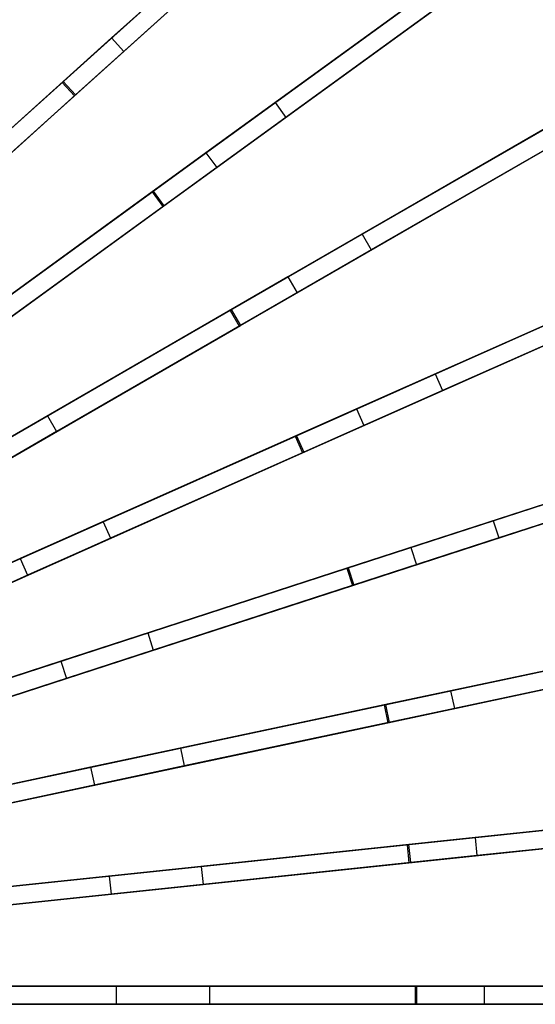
# Model space of a CAD drawing. Extents: x 1 to 71.1, y -35.1 to 35.1.
# Tile 77 of 85: x 43.9 to 48.2, y -0.1 to 8. Entities that reach past the tile are written whole.
import ezdxf

# ---------------------------------------------------------------- set-up
doc = ezdxf.new("R2010")
doc.units = 0
doc.header["$LTSCALE"] = 2.54
doc.layers.get('0').update_dxf_attribs({"color": 13, "linetype": 'CONTINUOUS'})

# ---------------------------------------------------------------- blocks, each defined once
blk = doc.blocks.new('LPUMPKIN_L_444_STL')
at = {"color": 0}
for p, q in [((47.6131, 10.5319, 48.0172), (44.2753, 7.5265, 48.871)), ((47.6131, 10.5319, 48.0172), (44.2753, 7.5265, 48.871)), ((44.2838, 7.5342, 49.0212), (47.6257, 10.5433, 48.1671)), ((44.2838, 7.5342, 49.0212), (47.6257, 10.5433, 48.1671)), ((44.3756, 7.415, 48.871), (47.7135, 10.4205, 48.0172)), ((44.3756, 7.415, 48.871), (47.7135, 10.4205, 48.0172)), ((44.3841, 7.4227, 49.0212), (47.7261, 10.4318, 48.1671)), ((44.3841, 7.4227, 49.0212), (47.7261, 10.4318, 48.1671)), ((46.8482, 9.8432, 12.9588), (44.6822, 7.8929, 12.2449)), ((46.8482, 9.8432, 12.9588), (44.6822, 7.8929, 12.2449)), ((46.9485, 9.7317, 12.9588), (44.7826, 7.7814, 12.2449)), ((46.9485, 9.7317, 12.9588), (44.7826, 7.7814, 12.2449)), ((48.6501, 9.263, 48.0173), (45.0165, 6.623, 48.8711)), ((48.6501, 9.263, 48.0173), (45.0165, 6.623, 48.8711)), ((45.0258, 6.6297, 49.0212), (48.6638, 9.2729, 48.1672)), ((45.0258, 6.6297, 49.0212), (48.6638, 9.2729, 48.1672)), ((45.1047, 6.5017, 48.8711), (48.7383, 9.1416, 48.0173)), ((45.1047, 6.5017, 48.8711), (48.7383, 9.1416, 48.0173)), ((45.1139, 6.5084, 49.0212), (48.752, 9.1516, 48.1672)), ((45.1139, 6.5084, 49.0212), (48.752, 9.1516, 48.1672)), ((46.0301, 7.3594, 12.5387), (48.3585, 9.0511, 13.3316)), ((46.0301, 7.3594, 12.5387), (48.3585, 9.0511, 13.3316)), ((48.4467, 8.9298, 13.3316), (46.1183, 7.2381, 12.5387)), ((48.4467, 8.9298, 13.3316), (46.1183, 7.2381, 12.5387)), ((47.818, 8.6584, 12.9589), (45.4602, 6.9454, 12.245)), ((47.818, 8.6584, 12.9589), (45.4602, 6.9454, 12.245)), ((47.9062, 8.5371, 12.9589), (45.5484, 6.824, 12.245)), ((47.9062, 8.5371, 12.9589), (45.5484, 6.824, 12.245)), ((42.9788, 6.3592, 12.0694), (45.2049, 8.3636, 12.5384)), ((42.9788, 6.3592, 12.0694), (45.2049, 8.3636, 12.5384)), ((45.3053, 8.2521, 12.5384), (43.0792, 6.2477, 12.0694)), ((45.3053, 8.2521, 12.5384), (43.0792, 6.2477, 12.0694)), ((44.6822, 7.8929, 12.2449), (42.4271, 5.8624, 11.8542)), ((44.6822, 7.8929, 12.2449), (42.4271, 5.8624, 11.8542)), ((44.6822, 7.8929, 12.2449), (44.7826, 7.7814, 12.2449)), ((44.6822, 7.8929, 12.2449), (44.7826, 7.7814, 12.2449)), ((49.5483, 7.8924, 48.0176), (45.6589, 5.6468, 48.8712)), ((49.5483, 7.8924, 48.0176), (45.6589, 5.6468, 48.8712)), ((45.6688, 5.6525, 49.0214), (49.563, 7.9008, 48.1674)), ((45.6688, 5.6525, 49.0214), (49.563, 7.9008, 48.1674)), ((44.7826, 7.7814, 12.2449), (42.5274, 5.7509, 11.8542)), ((44.7826, 7.7814, 12.2449), (42.5274, 5.7509, 11.8542)), ((45.7339, 5.5169, 48.8712), (49.6233, 7.7625, 48.0176)), ((45.7339, 5.5169, 48.8712), (49.6233, 7.7625, 48.0176)), ((45.7438, 5.5226, 49.0214), (49.638, 7.7709, 48.1674)), ((45.7438, 5.5226, 49.0214), (49.638, 7.7709, 48.1674)), ((46.7472, 6.2751, 12.5394), (49.2394, 7.714, 13.3325)), ((46.7472, 6.2751, 12.5394), (49.2394, 7.714, 13.3325)), ((49.3144, 7.5841, 13.3325), (46.8222, 6.1452, 12.5394)), ((49.3144, 7.5841, 13.3325), (46.8222, 6.1452, 12.5394)), ((44.2753, 7.5265, 48.871), (40.9655, 4.5464, 49.4527)), ((44.2753, 7.5265, 48.871), (40.9655, 4.5464, 49.4527)), ((40.971, 4.5514, 49.6028), (44.2838, 7.5342, 49.0212)), ((40.971, 4.5514, 49.6028), (44.2838, 7.5342, 49.0212)), ((44.2753, 7.5265, 48.871), (44.3756, 7.415, 48.871)), ((44.2753, 7.5265, 48.871), (44.3756, 7.415, 48.871)), ((44.2838, 7.5342, 49.0212), (44.3841, 7.4227, 49.0212)), ((44.2838, 7.5342, 49.0212), (44.3841, 7.4227, 49.0212)), ((41.0659, 4.4349, 49.4527), (44.3756, 7.415, 48.871)), ((41.0659, 4.4349, 49.4527), (44.3756, 7.415, 48.871)), ((41.0714, 4.4399, 49.6028), (44.3841, 7.4227, 49.0212)), ((41.0714, 4.4399, 49.6028), (44.3841, 7.4227, 49.0212)), ((43.6068, 5.5988, 12.0696), (46.0301, 7.3594, 12.5387)), ((43.6068, 5.5988, 12.0696), (46.0301, 7.3594, 12.5387)), ((46.0301, 7.3594, 12.5387), (46.1183, 7.2381, 12.5387)), ((46.0301, 7.3594, 12.5387), (46.1183, 7.2381, 12.5387)), ((48.6591, 7.379, 12.9591), (46.1353, 5.9219, 12.2451)), ((48.6591, 7.379, 12.9591), (46.1353, 5.9219, 12.2451)), ((46.1183, 7.2381, 12.5387), (43.695, 5.4775, 12.0696)), ((46.1183, 7.2381, 12.5387), (43.695, 5.4775, 12.0696)), ((48.7341, 7.2491, 12.9591), (46.2103, 5.792, 12.2451)), ((48.7341, 7.2491, 12.9591), (46.2103, 5.792, 12.2451)), ((45.4602, 6.9454, 12.245), (43.0053, 5.1618, 11.8542)), ((45.4602, 6.9454, 12.245), (43.0053, 5.1618, 11.8542)), ((45.4602, 6.9454, 12.245), (45.5484, 6.824, 12.245)), ((45.4602, 6.9454, 12.245), (45.5484, 6.824, 12.245)), ((45.5484, 6.824, 12.245), (43.0935, 5.0404, 11.8542)), ((45.5484, 6.824, 12.245), (43.0935, 5.0404, 11.8542)), ((45.0165, 6.623, 48.8711), (41.4136, 4.0053, 49.4528)), ((45.0165, 6.623, 48.8711), (41.4136, 4.0053, 49.4528)), ((41.4196, 4.0097, 49.6028), (45.0258, 6.6297, 49.0212)), ((41.4196, 4.0097, 49.6028), (45.0258, 6.6297, 49.0212)), ((45.0165, 6.623, 48.8711), (45.1047, 6.5017, 48.8711)), ((45.0165, 6.623, 48.8711), (45.1047, 6.5017, 48.8711)), ((45.0258, 6.6297, 49.0212), (45.1139, 6.5084, 49.0212)), ((45.0258, 6.6297, 49.0212), (45.1139, 6.5084, 49.0212)), ((41.5017, 3.884, 49.4528), (45.1047, 6.5017, 48.8711)), ((41.5017, 3.884, 49.4528), (45.1047, 6.5017, 48.8711)), ((41.5077, 3.8883, 49.6028), (45.1139, 6.5084, 49.0212)), ((41.5077, 3.8883, 49.6028), (45.1139, 6.5084, 49.0212)), ((50.2978, 6.4353, 48.0179), (46.1954, 4.6088, 48.8714)), ((50.2978, 6.4353, 48.0179), (46.1954, 4.6088, 48.8714)), ((46.2059, 4.6134, 49.0215), (50.3133, 6.4422, 48.1678)), ((46.2059, 4.6134, 49.0215), (50.3133, 6.4422, 48.1678)), ((44.1535, 4.7777, 12.0699), (46.7472, 6.2751, 12.5394)), ((44.1535, 4.7777, 12.0699), (46.7472, 6.2751, 12.5394)), ((46.2564, 4.4717, 48.8714), (50.3588, 6.2982, 48.0179)), ((46.2564, 4.4717, 48.8714), (50.3588, 6.2982, 48.0179)), ((46.2669, 4.4764, 49.0215), (50.3743, 6.3051, 48.1678)), ((46.2669, 4.4764, 49.0215), (50.3743, 6.3051, 48.1678)), ((46.7472, 6.2751, 12.5394), (46.8222, 6.1452, 12.5394)), ((46.7472, 6.2751, 12.5394), (46.8222, 6.1452, 12.5394)), ((47.3484, 5.1221, 12.5403), (49.9769, 6.2924, 13.3338)), ((47.3484, 5.1221, 12.5403), (49.9769, 6.2924, 13.3338)), ((46.8222, 6.1452, 12.5394), (44.2285, 4.6478, 12.0699)), ((46.8222, 6.1452, 12.5394), (44.2285, 4.6478, 12.0699)), ((50.0379, 6.1554, 13.3338), (47.4094, 4.9851, 12.5403)), ((50.0379, 6.1554, 13.3338), (47.4094, 4.9851, 12.5403)), ((49.362, 6.0187, 12.9594), (46.7002, 4.8335, 12.2454)), ((49.362, 6.0187, 12.9594), (46.7002, 4.8335, 12.2454)), ((46.1353, 5.9219, 12.2451), (43.5077, 4.4048, 11.8543)), ((46.1353, 5.9219, 12.2451), (43.5077, 4.4048, 11.8543)), ((46.1353, 5.9219, 12.2451), (46.2103, 5.792, 12.2451)), ((46.1353, 5.9219, 12.2451), (46.2103, 5.792, 12.2451)), ((49.4231, 5.8816, 12.9594), (46.7612, 4.6965, 12.2454)), ((49.4231, 5.8816, 12.9594), (46.7612, 4.6965, 12.2454)), ((46.2103, 5.792, 12.2451), (43.5827, 4.2749, 11.8543)), ((46.2103, 5.792, 12.2451), (43.5827, 4.2749, 11.8543)), ((45.6589, 5.6468, 48.8712), (41.8024, 3.4203, 49.4528)), ((45.6589, 5.6468, 48.8712), (41.8024, 3.4203, 49.4528)), ((41.8088, 3.424, 49.6028), (45.6688, 5.6525, 49.0214)), ((41.8088, 3.424, 49.6028), (45.6688, 5.6525, 49.0214)), ((45.6589, 5.6468, 48.8712), (45.7339, 5.5169, 48.8712)), ((45.6589, 5.6468, 48.8712), (45.7339, 5.5169, 48.8712)), ((45.6688, 5.6525, 49.0214), (45.7438, 5.5226, 49.0214)), ((45.6688, 5.6525, 49.0214), (45.7438, 5.5226, 49.0214)), ((41.8838, 3.2941, 49.6028), (45.7438, 5.5226, 49.0214)), ((41.8838, 3.2941, 49.6028), (45.7438, 5.5226, 49.0214)), ((41.8774, 3.2904, 49.4528), (45.7339, 5.5169, 48.8712)), ((41.8774, 3.2904, 49.4528), (45.7339, 5.5169, 48.8712)), ((44.6129, 3.9042, 12.0704), (47.3484, 5.1221, 12.5403)), ((44.6129, 3.9042, 12.0704), (47.3484, 5.1221, 12.5403)), ((47.3484, 5.1221, 12.5403), (47.4094, 4.9851, 12.5403)), ((47.3484, 5.1221, 12.5403), (47.4094, 4.9851, 12.5403)), ((47.4094, 4.9851, 12.5403), (44.6739, 3.7671, 12.0704)), ((47.4094, 4.9851, 12.5403), (44.6739, 3.7671, 12.0704)), ((50.8904, 4.9079, 48.0183), (46.6201, 3.5203, 48.8716)), ((50.8904, 4.9079, 48.0183), (46.6201, 3.5203, 48.8716)), ((46.631, 3.5239, 49.0218), (50.9066, 4.9131, 48.1682)), ((46.631, 3.5239, 49.0218), (50.9066, 4.9131, 48.1682)), ((46.7002, 4.8335, 12.2454), (43.9287, 3.5996, 11.8545)), ((46.7002, 4.8335, 12.2454), (43.9287, 3.5996, 11.8545)), ((46.7002, 4.8335, 12.2454), (46.7612, 4.6965, 12.2454)), ((46.7002, 4.8335, 12.2454), (46.7612, 4.6965, 12.2454)), ((47.827, 3.9125, 12.5415), (50.5628, 4.8014, 13.3354)), ((47.827, 3.9125, 12.5415), (50.5628, 4.8014, 13.3354)), ((41.6017, 3.3044, 11.924), (44.1535, 4.7777, 12.0699)), ((41.6017, 3.3044, 11.924), (44.1535, 4.7777, 12.0699)), ((44.1535, 4.7777, 12.0699), (44.2285, 4.6478, 12.0699)), ((44.1535, 4.7777, 12.0699), (44.2285, 4.6478, 12.0699)), ((46.6665, 3.3777, 48.8716), (50.9368, 4.7652, 48.0183)), ((46.6665, 3.3777, 48.8716), (50.9368, 4.7652, 48.0183)), ((46.6774, 3.3812, 49.0218), (50.9529, 4.7704, 48.1682)), ((46.6774, 3.3812, 49.0218), (50.9529, 4.7704, 48.1682)), ((44.2285, 4.6478, 12.0699), (41.6767, 3.1745, 11.924)), ((44.2285, 4.6478, 12.0699), (41.6767, 3.1745, 11.924)), ((46.7612, 4.6965, 12.2454), (43.9897, 3.4626, 11.8545)), ((46.7612, 4.6965, 12.2454), (43.9897, 3.4626, 11.8545)), ((50.6092, 4.6587, 13.3354), (47.8733, 3.7698, 12.5415)), ((50.6092, 4.6587, 13.3354), (47.8733, 3.7698, 12.5415)), ((46.1954, 4.6088, 48.8714), (42.1278, 2.7978, 49.4529)), ((46.1954, 4.6088, 48.8714), (42.1278, 2.7978, 49.4529)), ((42.1346, 2.8008, 49.6029), (46.2059, 4.6134, 49.0215)), ((42.1346, 2.8008, 49.6029), (46.2059, 4.6134, 49.0215)), ((46.1954, 4.6088, 48.8714), (46.2564, 4.4717, 48.8714)), ((46.1954, 4.6088, 48.8714), (46.2564, 4.4717, 48.8714)), ((46.2059, 4.6134, 49.0215), (46.2669, 4.4764, 49.0215)), ((46.2059, 4.6134, 49.0215), (46.2669, 4.4764, 49.0215)), ((49.9192, 4.5923, 12.9598), (47.1485, 3.692, 12.2457)), ((49.9192, 4.5923, 12.9598), (47.1485, 3.692, 12.2457)), ((42.1888, 2.6607, 49.4529), (46.2564, 4.4717, 48.8714)), ((42.1888, 2.6607, 49.4529), (46.2564, 4.4717, 48.8714)), ((42.1956, 2.6637, 49.6029), (46.2669, 4.4764, 49.0215)), ((42.1956, 2.6637, 49.6029), (46.2669, 4.4764, 49.0215)), ((49.9656, 4.4496, 12.9598), (47.1949, 3.5494, 12.2457)), ((49.9656, 4.4496, 12.9598), (47.1949, 3.5494, 12.2457)), ((41.9165, 2.7037, 11.924), (44.6129, 3.9042, 12.0704)), ((41.9165, 2.7037, 11.924), (44.6129, 3.9042, 12.0704)), ((44.6129, 3.9042, 12.0704), (44.6739, 3.7671, 12.0704)), ((44.6129, 3.9042, 12.0704), (44.6739, 3.7671, 12.0704)), ((44.9798, 2.9874, 12.071), (47.827, 3.9125, 12.5415)), ((44.9798, 2.9874, 12.071), (47.827, 3.9125, 12.5415)), ((47.827, 3.9125, 12.5415), (47.8733, 3.7698, 12.5415)), ((47.827, 3.9125, 12.5415), (47.8733, 3.7698, 12.5415)), ((44.6739, 3.7671, 12.0704), (41.9775, 2.5667, 11.924)), ((44.6739, 3.7671, 12.0704), (41.9775, 2.5667, 11.924)), ((47.8733, 3.7698, 12.5415), (45.0262, 2.8447, 12.071)), ((47.8733, 3.7698, 12.5415), (45.0262, 2.8447, 12.071)), ((47.1485, 3.692, 12.2457), (44.2638, 2.7547, 11.8546)), ((47.1485, 3.692, 12.2457), (44.2638, 2.7547, 11.8546)), ((47.1485, 3.692, 12.2457), (47.1949, 3.5494, 12.2457)), ((47.1485, 3.692, 12.2457), (47.1949, 3.5494, 12.2457)), ((43.9287, 3.5996, 11.8545), (41.9173, 2.7041, 11.774)), ((43.9287, 3.5996, 11.8545), (41.9173, 2.7041, 11.774)), ((43.9287, 3.5996, 11.8545), (43.9897, 3.4626, 11.8545)), ((43.9287, 3.5996, 11.8545), (43.9897, 3.4626, 11.8545)), ((46.6201, 3.5203, 48.8716), (42.3862, 2.1447, 49.4529)), ((46.6201, 3.5203, 48.8716), (42.3862, 2.1447, 49.4529)), ((42.3932, 2.1469, 49.603), (46.631, 3.5239, 49.0218)), ((42.3932, 2.1469, 49.603), (46.631, 3.5239, 49.0218)), ((47.1949, 3.5494, 12.2457), (44.3102, 2.6121, 11.8546)), ((47.1949, 3.5494, 12.2457), (44.3102, 2.6121, 11.8546)), ((46.6201, 3.5203, 48.8716), (46.6665, 3.3777, 48.8716)), ((46.6201, 3.5203, 48.8716), (46.6665, 3.3777, 48.8716)), ((46.631, 3.5239, 49.0218), (46.6774, 3.3812, 49.0218)), ((46.631, 3.5239, 49.0218), (46.6774, 3.3812, 49.0218)), ((43.9897, 3.4626, 11.8545), (41.9783, 2.567, 11.774)), ((43.9897, 3.4626, 11.8545), (41.9783, 2.567, 11.774)), ((42.4325, 2.002, 49.4529), (46.6665, 3.3777, 48.8716)), ((42.4325, 2.002, 49.4529), (46.6665, 3.3777, 48.8716)), ((42.4396, 2.0043, 49.603), (46.6774, 3.3812, 49.0218)), ((42.4396, 2.0043, 49.603), (46.6774, 3.3812, 49.0218)), ((46.9397, 2.396, 49.022), (51.3364, 3.3305, 48.1687)), ((46.9397, 2.396, 49.022), (51.3364, 3.3305, 48.1687)), ((51.3198, 3.327, 48.0188), (46.9285, 2.3936, 48.8719)), ((51.3198, 3.327, 48.0188), (46.9285, 2.3936, 48.8719)), ((46.9597, 2.2469, 48.8719), (51.351, 3.1803, 48.0188)), ((46.9597, 2.2469, 48.8719), (51.351, 3.1803, 48.0188)), ((46.9709, 2.2492, 49.022), (51.3676, 3.1838, 48.1687)), ((46.9709, 2.2492, 49.022), (51.3676, 3.1838, 48.1687)), ((50.3245, 3.1154, 12.9602), (47.4755, 2.5098, 12.2461)), ((50.3245, 3.1154, 12.9602), (47.4755, 2.5098, 12.2461)), ((42.1669, 2.0734, 11.924), (44.9798, 2.9874, 12.071)), ((42.1669, 2.0734, 11.924), (44.9798, 2.9874, 12.071)), ((44.9798, 2.9874, 12.071), (45.0262, 2.8447, 12.071)), ((44.9798, 2.9874, 12.071), (45.0262, 2.8447, 12.071)), ((50.3557, 2.9687, 12.9602), (47.5067, 2.3631, 12.2461)), ((50.3557, 2.9687, 12.9602), (47.5067, 2.3631, 12.2461)), ((45.0262, 2.8447, 12.071), (42.2132, 1.9307, 11.924)), ((45.0262, 2.8447, 12.071), (42.2132, 1.9307, 11.924)), ((44.2638, 2.7547, 11.8546), (42.1677, 2.0737, 11.774)), ((44.2638, 2.7547, 11.8546), (42.1677, 2.0737, 11.774)), ((44.2638, 2.7547, 11.8546), (44.3102, 2.6121, 11.8546)), ((44.2638, 2.7547, 11.8546), (44.3102, 2.6121, 11.8546)), ((44.3102, 2.6121, 11.8546), (42.2141, 1.931, 11.774)), ((44.3102, 2.6121, 11.8546), (42.2141, 1.931, 11.774)), ((45.2501, 2.0368, 12.0718), (48.1776, 2.6591, 12.5429)), ((45.2501, 2.0368, 12.0718), (48.1776, 2.6591, 12.5429)), ((47.4755, 2.5098, 12.2461), (44.5092, 1.8793, 11.8548)), ((47.4755, 2.5098, 12.2461), (44.5092, 1.8793, 11.8548)), ((48.2088, 2.5124, 12.5429), (45.2813, 1.8901, 12.0718)), ((48.2088, 2.5124, 12.5429), (45.2813, 1.8901, 12.0718)), ((47.4755, 2.5098, 12.2461), (47.5067, 2.3631, 12.2461)), ((47.4755, 2.5098, 12.2461), (47.5067, 2.3631, 12.2461)), ((46.9285, 2.3936, 48.8719), (42.5747, 1.4682, 49.453)), ((46.9285, 2.3936, 48.8719), (42.5747, 1.4682, 49.453)), ((42.582, 1.4697, 49.603), (46.9397, 2.396, 49.022)), ((42.582, 1.4697, 49.603), (46.9397, 2.396, 49.022)), ((47.5067, 2.3631, 12.2461), (44.5404, 1.7326, 11.8548)), ((47.5067, 2.3631, 12.2461), (44.5404, 1.7326, 11.8548)), ((46.9285, 2.3936, 48.8719), (46.9597, 2.2469, 48.8719)), ((46.9285, 2.3936, 48.8719), (46.9597, 2.2469, 48.8719)), ((46.9397, 2.396, 49.022), (46.9709, 2.2492, 49.022)), ((46.9397, 2.396, 49.022), (46.9709, 2.2492, 49.022)), ((42.6059, 1.3214, 49.453), (46.9597, 2.2469, 48.8719)), ((42.6059, 1.3214, 49.453), (46.9597, 2.2469, 48.8719)), ((42.6132, 1.323, 49.603), (46.9709, 2.2492, 49.022)), ((42.6132, 1.323, 49.603), (46.9709, 2.2492, 49.022)), ((42.35, 1.4204, 11.924), (45.2501, 2.0368, 12.0718)), ((42.35, 1.4204, 11.924), (45.2501, 2.0368, 12.0718)), ((45.2501, 2.0368, 12.0718), (45.2813, 1.8901, 12.0718)), ((45.2501, 2.0368, 12.0718), (45.2813, 1.8901, 12.0718)), ((44.5092, 1.8793, 11.8548), (42.3508, 1.4206, 11.774)), ((44.5092, 1.8793, 11.8548), (42.3508, 1.4206, 11.774)), ((45.2813, 1.8901, 12.0718), (42.3812, 1.2737, 11.924)), ((45.2813, 1.8901, 12.0718), (42.3812, 1.2737, 11.924)), ((44.5092, 1.8793, 11.8548), (44.5404, 1.7326, 11.8548)), ((44.5092, 1.8793, 11.8548), (44.5404, 1.7326, 11.8548)), ((44.5404, 1.7326, 11.8548), (42.382, 1.2738, 11.774)), ((44.5404, 1.7326, 11.8548), (42.382, 1.2738, 11.774)), ((51.5813, 1.7101, 48.0194), (47.1172, 1.2409, 48.8722)), ((51.5813, 1.7101, 48.0194), (47.1172, 1.2409, 48.8722)), ((47.1286, 1.2421, 49.0223), (51.5982, 1.7119, 48.1693)), ((47.1286, 1.2421, 49.0223), (51.5982, 1.7119, 48.1693)), ((47.1329, 1.0917, 48.8722), (51.597, 1.5609, 48.0194)), ((47.1329, 1.0917, 48.8722), (51.597, 1.5609, 48.0194)), ((47.1443, 1.0929, 49.0223), (51.6138, 1.5627, 48.1693)), ((47.1443, 1.0929, 49.0223), (51.6138, 1.5627, 48.1693)), ((50.5734, 1.6042, 12.9607), (47.6773, 1.2998, 12.2465)), ((50.5734, 1.6042, 12.9607), (47.6773, 1.2998, 12.2465)), ((50.589, 1.455, 12.9607), (47.6929, 1.1506, 12.2465)), ((50.589, 1.455, 12.9607), (47.6929, 1.1506, 12.2465)), ((47.6773, 1.2998, 12.2465), (44.662, 0.9829, 11.855)), ((47.6773, 1.2998, 12.2465), (44.662, 0.9829, 11.855)), ((45.4204, 1.0626, 12.0726), (48.396, 1.3753, 12.5444)), ((45.4204, 1.0626, 12.0726), (48.396, 1.3753, 12.5444)), ((47.6773, 1.2998, 12.2465), (47.6929, 1.1506, 12.2465)), ((47.6773, 1.2998, 12.2465), (47.6929, 1.1506, 12.2465)), ((47.1172, 1.2409, 48.8722), (42.6915, 0.7757, 49.4531)), ((47.1172, 1.2409, 48.8722), (42.6915, 0.7757, 49.4531)), ((42.6989, 0.7765, 49.6031), (47.1286, 1.2421, 49.0223)), ((42.6989, 0.7765, 49.6031), (47.1286, 1.2421, 49.0223)), ((48.4116, 1.2261, 12.5444), (45.436, 0.9134, 12.0726)), ((48.4116, 1.2261, 12.5444), (45.436, 0.9134, 12.0726)), ((47.1172, 1.2409, 48.8722), (47.1329, 1.0917, 48.8722)), ((47.1172, 1.2409, 48.8722), (47.1329, 1.0917, 48.8722)), ((47.1286, 1.2421, 49.0223), (47.1443, 1.0929, 49.0223)), ((47.1286, 1.2421, 49.0223), (47.1443, 1.0929, 49.0223)), ((47.6929, 1.1506, 12.2465), (44.6777, 0.8337, 11.855)), ((47.6929, 1.1506, 12.2465), (44.6777, 0.8337, 11.855)), ((42.4638, 0.7518, 11.924), (45.4204, 1.0626, 12.0726)), ((42.4638, 0.7518, 11.924), (45.4204, 1.0626, 12.0726)), ((42.7072, 0.6266, 49.4531), (47.1329, 1.0917, 48.8722)), ((42.7072, 0.6266, 49.4531), (47.1329, 1.0917, 48.8722)), ((42.7145, 0.6273, 49.6031), (47.1443, 1.0929, 49.0223)), ((42.7145, 0.6273, 49.6031), (47.1443, 1.0929, 49.0223)), ((45.4204, 1.0626, 12.0726), (45.436, 0.9134, 12.0726)), ((45.4204, 1.0626, 12.0726), (45.436, 0.9134, 12.0726)), ((44.662, 0.9829, 11.855), (42.4647, 0.7519, 11.774)), ((44.662, 0.9829, 11.855), (42.4647, 0.7519, 11.774)), ((44.662, 0.9829, 11.855), (44.6777, 0.8337, 11.855)), ((44.662, 0.9829, 11.855), (44.6777, 0.8337, 11.855)), ((45.436, 0.9134, 12.0726), (42.4795, 0.6026, 11.924)), ((45.436, 0.9134, 12.0726), (42.4795, 0.6026, 11.924)), ((44.6777, 0.8337, 11.855), (42.4804, 0.6027, 11.774)), ((44.6777, 0.8337, 11.855), (42.4804, 0.6027, 11.774)), ((42.5072, 0.075, 11.924), (45.4883, 0.075, 12.0734)), ((42.5072, 0.075, 11.924), (45.4883, 0.075, 12.0734)), ((44.7204, 0.075, 11.8553), (42.508, 0.075, 11.774)), ((44.7204, 0.075, 11.8553), (42.508, 0.075, 11.774)), ((47.1843, 0.075, 48.8725), (42.7351, 0.075, 49.4532)), ((47.1843, 0.075, 48.8725), (42.7351, 0.075, 49.4532)), ((42.7426, 0.075, 49.6032), (47.1958, 0.075, 49.0226)), ((42.7426, 0.075, 49.6032), (47.1958, 0.075, 49.0226)), ((47.7516, 0.075, 12.2469), (44.7204, 0.075, 11.8553)), ((44.7204, 0.075, 11.8553), (44.7204, -0.075, 11.8553)), ((47.7516, 0.075, 12.2469), (44.7204, 0.075, 11.8553)), ((44.7204, 0.075, 11.8553), (44.7204, -0.075, 11.8553)), ((45.4883, 0.075, 12.0734), (48.4793, 0.075, 12.546)), ((45.4883, 0.075, 12.0734), (48.4793, 0.075, 12.546)), ((45.4883, 0.075, 12.0734), (45.4883, -0.075, 12.0734)), ((45.4883, 0.075, 12.0734), (45.4883, -0.075, 12.0734)), ((51.6723, 0.075, 48.0199), (47.1843, 0.075, 48.8725)), ((47.1843, 0.075, 48.8725), (47.1843, -0.075, 48.8725)), ((51.6723, 0.075, 48.0199), (47.1843, 0.075, 48.8725)), ((47.1843, 0.075, 48.8725), (47.1843, -0.075, 48.8725)), ((47.1958, 0.075, 49.0226), (51.6892, 0.075, 48.1698)), ((47.1958, 0.075, 49.0226), (51.6892, 0.075, 48.1698)), ((47.1958, 0.075, 49.0226), (47.1958, -0.075, 49.0226)), ((47.1958, 0.075, 49.0226), (47.1958, -0.075, 49.0226)), ((50.6629, 0.075, 12.9611), (47.7516, 0.075, 12.2469)), ((47.7516, 0.075, 12.2469), (47.7516, -0.075, 12.2469)), ((50.6629, 0.075, 12.9611), (47.7516, 0.075, 12.2469)), ((47.7516, 0.075, 12.2469), (47.7516, -0.075, 12.2469)), ((45.4883, -0.075, 12.0734), (42.5072, -0.075, 11.924)), ((45.4883, -0.075, 12.0734), (42.5072, -0.075, 11.924)), ((44.7204, -0.075, 11.8553), (42.508, -0.075, 11.774)), ((44.7204, -0.075, 11.8553), (42.508, -0.075, 11.774)), ((42.7351, -0.075, 49.4532), (47.1843, -0.075, 48.8725)), ((42.7351, -0.075, 49.4532), (47.1843, -0.075, 48.8725)), ((42.7426, -0.075, 49.6032), (47.1958, -0.075, 49.0226)), ((42.7426, -0.075, 49.6032), (47.1958, -0.075, 49.0226)), ((47.7516, -0.075, 12.2469), (44.7204, -0.075, 11.8553)), ((47.7516, -0.075, 12.2469), (44.7204, -0.075, 11.8553)), ((48.4793, -0.075, 12.546), (45.4883, -0.075, 12.0734)), ((48.4793, -0.075, 12.546), (45.4883, -0.075, 12.0734)), ((47.1843, -0.075, 48.8725), (51.6723, -0.075, 48.0199)), ((47.1843, -0.075, 48.8725), (51.6723, -0.075, 48.0199)), ((47.1958, -0.075, 49.0226), (51.6892, -0.075, 48.1698)), ((47.1958, -0.075, 49.0226), (51.6892, -0.075, 48.1698)), ((50.6629, -0.075, 12.9611), (47.7516, -0.075, 12.2469)), ((50.6629, -0.075, 12.9611), (47.7516, -0.075, 12.2469))]:
    blk.add_line(p, q, dxfattribs=at)

msp = doc.modelspace()

# ---------------------------------------------------------------- block references
at = {"color": 253}
msp.add_blockref('LPUMPKIN_L_444_STL', (0, 0), dxfattribs=at)

doc.saveas('drawing.dxf')
